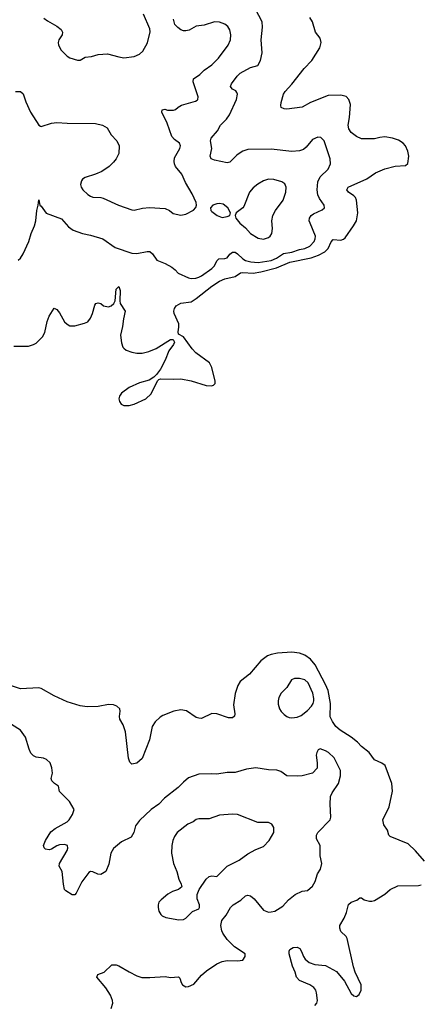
# Model space of a CAD drawing. Header units: inches. Extents: x 2134017 to 2292458, y 756222 to 916513.
# Tile 204 of 256: x 2192083 to 2195177, y 865080 to 872707. Entities that reach past the tile are written whole.
import ezdxf

# ---------------------------------------------------------------- set-up
doc = ezdxf.new("R2010")
doc.units = ezdxf.units.IN
doc.header["$MEASUREMENT"] = 0
doc.layers.add('C1896', color=7, linetype='Continuous')
doc.layers.add('C1897', color=7, linetype='Continuous')

msp = doc.modelspace()

# ---------------------------------------------------------------- linework, layer by layer
at = {"layer": 'C1896', "color": 5}
for points, elevation in [([(2193171.5, 870000), (2193142.5, 869957.5), (2193121.4, 869938.6), (2193083.9, 869916.1), (2193010, 869894.8), (2192930, 869858), (2192870, 869814.8), (2192854.2, 869790), (2192851.1, 869770), (2192855.2, 869750), (2192868, 869730), (2192890, 869718.4), (2192930, 869719.4), (2192967.6, 869730), (2193059.1, 869770), (2193101.8, 869810), (2193149.3, 869910.7), (2193159.3, 869920.7), (2193174, 869926), (2193270, 869921.7), (2193330, 869924.7), (2193410, 869910.2), (2193526.7, 869873.3), (2193567.9, 869872.1), (2193582.9, 869877.1), (2193595.8, 869890), (2193596.8, 869910), (2193573.6, 870000)], 220), ([(2195217, 866190), (2195146.6, 866270), (2195090, 866323.7), (2194950, 866379), (2194941.2, 866390), (2194929.4, 866430), (2194902.9, 866470), (2194894, 866510), (2194943.5, 866610), (2194969.6, 866730.4), (2194963.6, 866790), (2194912, 866930), (2194887.1, 866947.1), (2194830, 866973.3), (2194788.2, 867030), (2194730, 867077.2), (2194698.9, 867110), (2194650, 867148.5), (2194563.4, 867203.4), (2194530, 867232.8), (2194503.7, 867270), (2194487.7, 867307.7), (2194489.4, 867410), (2194470.3, 867510), (2194450, 867558), (2194370, 867709.8), (2194334.7, 867754.7), (2194290, 867783.7), (2194250, 867800.3), (2194190, 867807), (2194079.9, 867800.1), (2194030.2, 867789.8), (2194001.5, 867778.5), (2193950, 867741.6), (2193863, 867637), (2193790, 867579.5), (2193770.5, 867550), (2193752.1, 867487.9), (2193739.2, 867400.8), (2193748.9, 867330), (2193746.9, 867313.1), (2193730, 867298.4), (2193700.4, 867300.4), (2193610, 867329.3), (2193570, 867332.7), (2193490, 867295.1), (2193470, 867296), (2193450, 867301.2), (2193373.6, 867353.6), (2193330, 867361.6), (2193276, 867350), (2193190, 867316.9), (2193170, 867304.2), (2193132.1, 867267.9), (2193108.2, 867231.8), (2193088.8, 867130), (2193030, 866985.2), (2192990, 866949.2), (2192950, 866941.2), (2192935.1, 866955.1), (2192926.2, 866986.2), (2192902.4, 867190), (2192883.9, 867243.9), (2192858, 867290), (2192855.1, 867310), (2192860.9, 867350), (2192859, 867370), (2192835.3, 867390), (2192810, 867399.5), (2192770, 867401.6), (2192690, 867386), (2192604.1, 867384.1), (2192550.9, 867390.9), (2192450, 867423), (2192350, 867468.7), (2192250, 867525.1), (2192230, 867532.1), (2192090, 867523.5), (2191950, 867571.5)], 220), ([(2192791.5, 865048.5), (2192802.7, 865090), (2192802, 865110), (2192786, 865150), (2192750, 865207), (2192679, 865290), (2192688.7, 865310), (2192737.2, 865330), (2192795.1, 865384.9), (2192830, 865385.5), (2192850, 865378), (2192930.3, 865330.3), (2192990, 865301.6), (2193028.9, 865288.9), (2193090, 865287.4), (2193210, 865295.3), (2193250, 865287), (2193313.3, 865293.3), (2193322.4, 865282.4), (2193332.2, 865250), (2193343.8, 865230), (2193370, 865214.9), (2193390, 865217.1), (2193430, 865236.4), (2193490, 865304.9), (2193530, 865340.4), (2193610, 865394), (2193650, 865410.4), (2193690, 865419.1), (2193770, 865416), (2193810, 865422.8), (2193829.2, 865450), (2193829.3, 865470), (2193745.3, 865525.3), (2193690, 865583.1), (2193656.5, 865630), (2193647.1, 865650), (2193640.3, 865690), (2193648.8, 865730), (2193681.3, 865770), (2193713.6, 865830), (2193735.6, 865850), (2193793.6, 865886.4), (2193830, 865919.6), (2193850, 865926), (2193870, 865919.6), (2193896.9, 865896.9), (2193970, 865808.9), (2194010, 865794.9), (2194030, 865796), (2194057.4, 865802.6), (2194119.5, 865840.5), (2194163.7, 865890), (2194216, 865930), (2194270, 865955.5), (2194310, 865960.7), (2194350, 865996), (2194369.6, 866030.4), (2194389.6, 866090), (2194412.1, 866127.9), (2194421.7, 866170), (2194409.6, 866230), (2194409.5, 866310), (2194381.7, 866361.7), (2194379.7, 866390), (2194391.3, 866410), (2194486.6, 866510), (2194492, 866530), (2194485.6, 866630), (2194489.5, 866690.5), (2194501.2, 866718.8), (2194550, 866791), (2194567.8, 866850), (2194566.3, 866890), (2194518, 866990), (2194474, 867030), (2194450, 867044), (2194410, 867058), (2194394, 867050), (2194382, 867030), (2194378, 867010), (2194386.8, 866950), (2194384.7, 866910), (2194350.6, 866869.4), (2194270, 866849.3), (2194230, 866846), (2194150, 866849.3), (2194103.8, 866883.8), (2194074, 866894), (2194010, 866897.4), (2193910, 866911.2), (2193839.2, 866900.8), (2193750, 866876.3), (2193690, 866875.1), (2193610, 866861.6), (2193565.8, 866865.8), (2193470, 866863.6), (2193390, 866834.5), (2193350, 866802), (2193310, 866758.4), (2193203.7, 866676.3), (2193159.3, 866630), (2193100.5, 866590), (2193010, 866503.7), (2192978, 866462), (2192966, 866410), (2192945.8, 866374.2), (2192870, 866337.6), (2192810, 866286.6), (2192788.5, 866250), (2192773.3, 866166.7), (2192750, 866109.3), (2192710, 866086.6), (2192687.2, 866087.2), (2192650, 866105.2), (2192631.1, 866108.9), (2192618, 866102), (2192564, 866030), (2192519.8, 865940.2), (2192510, 865929), (2192490, 865929), (2192439.3, 865959.3), (2192429.2, 865970), (2192420.9, 866010), (2192412.3, 866110), (2192389.4, 866150), (2192389.6, 866170.4), (2192450, 866271.3), (2192455.6, 866290), (2192452.3, 866310), (2192430, 866317.6), (2192390, 866314.3), (2192370, 866307.3), (2192330, 866282.9), (2192310, 866277), (2192282.5, 866282.5), (2192272.5, 866292.5), (2192267, 866310), (2192281.6, 866350), (2192323.7, 866416.3), (2192357.7, 866442.3), (2192450, 866493.4), (2192466.6, 866510), (2192492.3, 866550), (2192504, 866590), (2192469.2, 866650), (2192390, 866729), (2192382.7, 866770), (2192351.7, 866791.7), (2192332, 866812), (2192327, 866830), (2192337, 866870), (2192331.7, 866911.7), (2192317.2, 866950), (2192290, 866977.2), (2192266, 866986), (2192210, 866993.2), (2192190, 867005.2), (2192170, 867025.2), (2192155.6, 867055.6), (2192128.5, 867148.5), (2192090, 867204.5), (2191970, 867278.9)], 240), ([(2194367.3, 865070), (2194384.2, 865090), (2194389.7, 865110), (2194381.5, 865170), (2194375.1, 865190), (2194360.4, 865210), (2194330, 865229.8), (2194250, 865264.2), (2194226, 865290), (2194216, 865330), (2194195.2, 865375.2), (2194168.8, 865470), (2194168.6, 865491.4), (2194175.2, 865504.8), (2194200.4, 865519.6), (2194230, 865522.6), (2194251.1, 865511.1), (2194265.7, 865490), (2194279.3, 865450), (2194292.2, 865430), (2194323, 865403), (2194367.4, 865387.4), (2194450, 865381.8), (2194534.6, 865334.6), (2194598.4, 865258.4), (2194650, 865163), (2194670, 865144.9), (2194690, 865140.7), (2194710, 865156), (2194726.6, 865190), (2194727, 865230), (2194679.5, 865330), (2194667, 865370), (2194618, 865590), (2194610, 865604), (2194570, 865644), (2194560.7, 865670), (2194560.5, 865690), (2194593.9, 865746.1), (2194613.3, 865790), (2194627.7, 865852.3), (2194650, 865871), (2194692.9, 865887.1), (2194716.4, 865903.6), (2194730, 865904.7), (2194750.5, 865890.5), (2194790, 865879.1), (2194810, 865878), (2194830, 865883), (2194910, 865934), (2194951.5, 865968.5), (2195010, 865997.1), (2195170, 866001.3), (2195190, 866006.4)], 220)]:
    msp.add_lwpolyline(points, dxfattribs=dict(at, elevation=elevation))
for points, elevation in [([(2194250, 867605), (2194210, 867603.9), (2194187.2, 867592.8), (2194150, 867535.1), (2194106.3, 867490), (2194090, 867456), (2194084.7, 867430), (2194085.1, 867405.1), (2194094.3, 867370), (2194107.6, 867347.6), (2194130, 867324.9), (2194150, 867308.7), (2194170, 867301.1), (2194190, 867298), (2194230, 867303.1), (2194262.7, 867317.3), (2194310, 867356.5), (2194341.7, 867390), (2194354.5, 867410), (2194359.8, 867430), (2194360.9, 867450), (2194352.9, 867490), (2194316.2, 867570), (2194290, 867594.6)], 240), ([(2193730, 866553.5), (2193630, 866545.7), (2193550, 866516.9), (2193470, 866516.5), (2193450, 866511), (2193426.2, 866493.8), (2193384, 866476), (2193303.1, 866410), (2193280.2, 866379.8), (2193267.2, 866350), (2193259.3, 866310), (2193258.6, 866250), (2193274.4, 866170), (2193300.3, 866110), (2193313.7, 866050), (2193334, 866010), (2193337.3, 865990), (2193311.3, 865970), (2193266.9, 865953.1), (2193230, 865932.3), (2193178.8, 865890), (2193160.7, 865870), (2193154, 865850), (2193154, 865830), (2193160.5, 865800.5), (2193175.9, 865775.9), (2193186, 865766), (2193212.8, 865752.8), (2193315.6, 865735.6), (2193350, 865737.6), (2193370, 865746), (2193420.7, 865799.3), (2193470, 865818.8), (2193475.1, 865830), (2193475.1, 865850), (2193457.7, 865897.7), (2193456.3, 865930), (2193471.2, 865968.8), (2193526, 866050), (2193550, 866068.8), (2193570, 866075.3), (2193610, 866070.3), (2193690, 866150.4), (2193782.5, 866197.5), (2193850, 866244.9), (2193910, 866279.1), (2193970, 866302), (2194014, 866350), (2194049.5, 866410), (2194049.6, 866450), (2194034.8, 866474.8), (2194010, 866487.8), (2193927.5, 866487.5), (2193769.7, 866549.7)], 260)]:
    msp.add_lwpolyline(points, close=True, dxfattribs=dict(at, elevation=elevation))
at = {"layer": 'C1897', "color": 5}
for points, elevation in [([(2192070, 870844), (2192090, 870858.8), (2192110, 870894), (2192153.3, 870990), (2192171.9, 871050), (2192197.4, 871110), (2192207.9, 871150), (2192214.3, 871230), (2192226, 871270), (2192230, 871310.6), (2192238, 871270), (2192250, 871262.8), (2192288.4, 871208.4), (2192405.4, 871165.4), (2192461.4, 871101.4), (2192495.8, 871075.8), (2192570, 871050.3), (2192630, 871039), (2192727.3, 871010), (2192823, 870943), (2192950, 870897.6), (2192990, 870895.8), (2193070, 870912.2), (2193090.3, 870910.3), (2193110, 870894), (2193144.9, 870844.9), (2193210, 870818), (2193261, 870790), (2193286.8, 870770), (2193310, 870744), (2193390, 870708.4), (2193410, 870703.1), (2193445.3, 870705.3), (2193470, 870711.8), (2193490, 870723.6), (2193570, 870779.6), (2193590, 870801.3), (2193610, 870840.4), (2193625.6, 870854.4), (2193670, 870856.9), (2193690, 870863.7), (2193710, 870890.3), (2193730, 870906.5), (2193750, 870906.7), (2193770, 870893.6), (2193810, 870853.8), (2193830, 870842.6), (2193871.5, 870831.5), (2193930, 870827.6), (2194030, 870842.6), (2194070, 870860.1), (2194124.8, 870895.2), (2194190, 870906.1), (2194250, 870926.1), (2194290, 870933.7), (2194330, 870952.4), (2194362.7, 870990), (2194370.8, 871010), (2194371.7, 871030), (2194330.7, 871130), (2194324.5, 871150), (2194327.4, 871170), (2194340.5, 871190), (2194356.9, 871203.1), (2194425.6, 871234.4), (2194443.7, 871250), (2194440.7, 871270), (2194402.9, 871322.9), (2194390.7, 871350), (2194385.8, 871390), (2194391.5, 871450), (2194409.2, 871490.8), (2194471.2, 871550), (2194489.7, 871590), (2194486, 871630), (2194439.5, 871770), (2194414.5, 871794.5), (2194390, 871798.4), (2194350, 871779.3), (2194300.3, 871719.7), (2194279.2, 871700.8), (2194248.8, 871691.2), (2194190, 871687.1), (2194030, 871703), (2193850, 871700.5), (2193811, 871690), (2193790, 871676.9), (2193763.1, 871656.9), (2193710, 871604.7), (2193690, 871598.9), (2193590, 871618.5), (2193565.1, 871630), (2193558, 871650), (2193569.8, 871710), (2193559.8, 871770), (2193565.1, 871790), (2193613.6, 871846.4), (2193636.9, 871890), (2193683.7, 871936.3), (2193708.2, 871970), (2193760.5, 872090), (2193768.2, 872130), (2193764.2, 872144.2), (2193755.7, 872155.7), (2193729.8, 872169.8), (2193720.9, 872180.9), (2193715.4, 872190), (2193721.5, 872210), (2193766.6, 872270), (2193790, 872291.7), (2193870, 872335.6), (2193926.5, 872353.5), (2193947.6, 872390), (2193958.7, 872450), (2193953.3, 872550), (2193963.5, 872650), (2193960.5, 872690), (2193908.7, 872788.7)], 240), ([(2192050, 872151.3), (2192090, 872151.3), (2192110, 872132), (2192130.6, 872070), (2192166.8, 871990), (2192230, 871891.3), (2192243.5, 871883.5), (2192250, 871881), (2192330, 871904.9), (2192370, 871910.4), (2192450, 871904.9), (2192670, 871903.7), (2192724.7, 871890), (2192761, 871870), (2192790, 871816), (2192833.4, 871770), (2192852.7, 871730), (2192850.5, 871670), (2192830.4, 871629.6), (2192810, 871604), (2192776, 871570), (2192718, 871530), (2192670, 871509.4), (2192590, 871484.5), (2192570, 871472.7), (2192560.3, 871459.7), (2192554.4, 871430), (2192559.5, 871410), (2192570.4, 871390), (2192610, 871352.4), (2192630, 871339.5), (2192650, 871333.7), (2192710, 871330.3), (2192730, 871324.9), (2192846.8, 871270), (2192950, 871233.7), (2192970, 871232), (2193033.9, 871246.1), (2193088.3, 871251.7), (2193210, 871243.7), (2193242, 871230), (2193270, 871206.7), (2193330, 871193.7), (2193370, 871201.3), (2193427.9, 871232.1), (2193447.2, 871252.8), (2193452.7, 871270), (2193449.5, 871290), (2193418.2, 871358.2), (2193366.8, 871446.8), (2193338.7, 871510), (2193289.8, 871569.8), (2193281.5, 871590), (2193277.6, 871610), (2193282.2, 871637.8), (2193321.5, 871710), (2193326.9, 871730), (2193320.5, 871750), (2193280.4, 871780.4), (2193261.5, 871801.5), (2193225.4, 871905.4), (2193182, 871990), (2193186.6, 872010), (2193206.8, 872013.2), (2193226.7, 872006.7), (2193273.7, 872006.3), (2193290, 872012.7), (2193309.5, 872030), (2193335.5, 872044.5), (2193444.9, 872075.1), (2193456.6, 872083.4), (2193462, 872090), (2193464.2, 872110), (2193425, 872225), (2193428.6, 872250), (2193476.3, 872283.7), (2193510, 872316.9), (2193570, 872358.6), (2193621, 872410), (2193696, 872510), (2193714.5, 872550), (2193717.3, 872590), (2193708.7, 872628.7), (2193693.4, 872653.4), (2193670, 872672.4), (2193630, 872688.5), (2193589.7, 872689.7), (2193510, 872664.2), (2193450, 872657.6), (2193393.5, 872626.5), (2193370, 872619.9), (2193350, 872620.9), (2193329.9, 872629.9), (2193306.3, 872646.3), (2193284.7, 872670), (2193272.7, 872710)], 260), ([(2192270, 872719.5), (2192298.3, 872698.3), (2192370, 872657.4), (2192402.4, 872630), (2192412.7, 872610), (2192410.4, 872590), (2192386.4, 872550), (2192381.3, 872530), (2192383.7, 872510), (2192403.1, 872470), (2192450, 872424.4), (2192470, 872412.7), (2192530, 872394), (2192550, 872394.8), (2192590, 872417.1), (2192638.9, 872421.1), (2192690, 872436.4), (2192762.5, 872442.5), (2192850, 872418.4), (2192890, 872412.4), (2192970, 872422.4), (2193010, 872439.3), (2193035.7, 872464.3), (2193071.2, 872528.8), (2193093.8, 872613.8), (2193090, 872637), (2193040.4, 872750)], 280), ([(2193573.6, 870000), (2193570, 870014), (2193552.9, 870050), (2193446, 870126), (2193417.3, 870157.3), (2193350, 870249.4), (2193312.3, 870272.3), (2193309.4, 870289.4), (2193315.2, 870324.8), (2193313.5, 870350), (2193279.3, 870430), (2193275.6, 870450), (2193280.4, 870470), (2193294.3, 870490), (2193329.9, 870510.1), (2193410, 870521.1), (2193450, 870546.8), (2193570, 870642.5), (2193630, 870681.1), (2193670, 870700.5), (2193750, 870717.7), (2193793.4, 870746.6), (2193810, 870750.1), (2193890, 870744.4), (2193950, 870753.9), (2194070, 870784.8), (2194175.4, 870830), (2194338.2, 870861.8), (2194396.1, 870883.9), (2194446, 870910), (2194470, 870933.5), (2194494.6, 870985.4), (2194510, 871003.8), (2194570, 871000.6), (2194590, 871006.5), (2194602.8, 871017.2), (2194667.4, 871110), (2194689.4, 871150), (2194700.3, 871210), (2194689.9, 871309.9), (2194681.8, 871330), (2194670, 871342.4), (2194628, 871370), (2194615.6, 871390), (2194627, 871410), (2194770, 871474.6), (2194838, 871522), (2194910, 871553.1), (2194990, 871571.6), (2195070, 871578.7), (2195086.7, 871593.3), (2195094.7, 871650), (2195087.8, 871690), (2195070.9, 871730.9), (2195051.8, 871751.8), (2195014.6, 871774.6), (2194970, 871790.7), (2194910, 871799.3), (2194870, 871794.5), (2194830, 871783.5), (2194730, 871784.8), (2194690, 871803.1), (2194650, 871834), (2194630, 871860.7), (2194625.5, 871890), (2194636.5, 871950), (2194642.7, 872050), (2194631.1, 872090), (2194610, 872112.9), (2194570, 872122.5), (2194470, 872120.7), (2194334.8, 872065.2), (2194270, 872029.7), (2194150, 872014.5), (2194130, 872016), (2194107, 872027), (2194103.7, 872043.7), (2194106.8, 872066.8), (2194126.3, 872130), (2194136.9, 872150), (2194190, 872208.2), (2194284.2, 872330), (2194344.5, 872390), (2194407, 872490), (2194416.9, 872530), (2194410, 872565.2), (2194372.7, 872610), (2194349.4, 872690), (2194330, 872724)], 220), ([(2192038, 870178), (2192150, 870178), (2192189.7, 870190.3), (2192210, 870202), (2192258.4, 870250), (2192276.6, 870283.4), (2192295.6, 870370), (2192310, 870411), (2192350, 870471.3), (2192370, 870461), (2192390, 870436), (2192430, 870367.7), (2192450, 870348), (2192470, 870336.4), (2192510, 870334.9), (2192583.3, 870356.7), (2192610, 870367.7), (2192630, 870394.8), (2192647.3, 870430), (2192664.9, 870495.1), (2192672.3, 870507.7), (2192690, 870513), (2192710, 870508), (2192731.4, 870491.4), (2192770, 870482.6), (2192790, 870490.3), (2192812.7, 870510), (2192822.9, 870530), (2192830, 870618.8), (2192850, 870639.3), (2192859.6, 870610), (2192858, 870530), (2192861.6, 870510), (2192898.4, 870450), (2192885.2, 870390), (2192879.1, 870330), (2192863, 870263), (2192870, 870204.7), (2192882.4, 870170), (2192890, 870161.6), (2192908.2, 870148.2), (2192952.1, 870132.1), (2192990, 870124.7), (2193030, 870123.9), (2193083.7, 870136.3), (2193140.5, 870159.5), (2193250, 870230.4), (2193270.7, 870230.7), (2193280.7, 870210), (2193273, 870190), (2193238, 870142), (2193208.4, 870070), (2193174.9, 870005.1), (2193171.5, 870000)], 220)]:
    msp.add_lwpolyline(points, dxfattribs=dict(at, elevation=elevation))
at = {"layer": 'C1897', "color": 5, "elevation": 260}
for points in [[(2194010, 871471.6), (2193970, 871459.8), (2193925.9, 871434.1), (2193890, 871404.2), (2193861.3, 871370), (2193819, 871261), (2193810, 871249.3), (2193758, 871210), (2193751, 871190), (2193757.3, 871170), (2193788, 871130), (2193830, 871094.9), (2193870, 871052.2), (2193930, 871014), (2193970, 871006.4), (2194010, 871020.5), (2194022.7, 871030), (2194035.1, 871050), (2194039.6, 871090), (2194034.7, 871150), (2194042.4, 871190), (2194064.2, 871230), (2194121.3, 871310), (2194143.5, 871370), (2194146.3, 871410), (2194135.5, 871435.5), (2194111.8, 871451.8), (2194050, 871469.8)], [(2193630, 871284.5), (2193610, 871282), (2193578, 871270), (2193558.8, 871250), (2193562.8, 871230), (2193570, 871221), (2193611, 871190), (2193650, 871175.5), (2193690, 871182.8), (2193709, 871191), (2193715.3, 871210), (2193693.2, 871250), (2193658.3, 871278.3)]]:
    msp.add_lwpolyline(points, close=True, dxfattribs=at)

doc.saveas('drawing.dxf')
